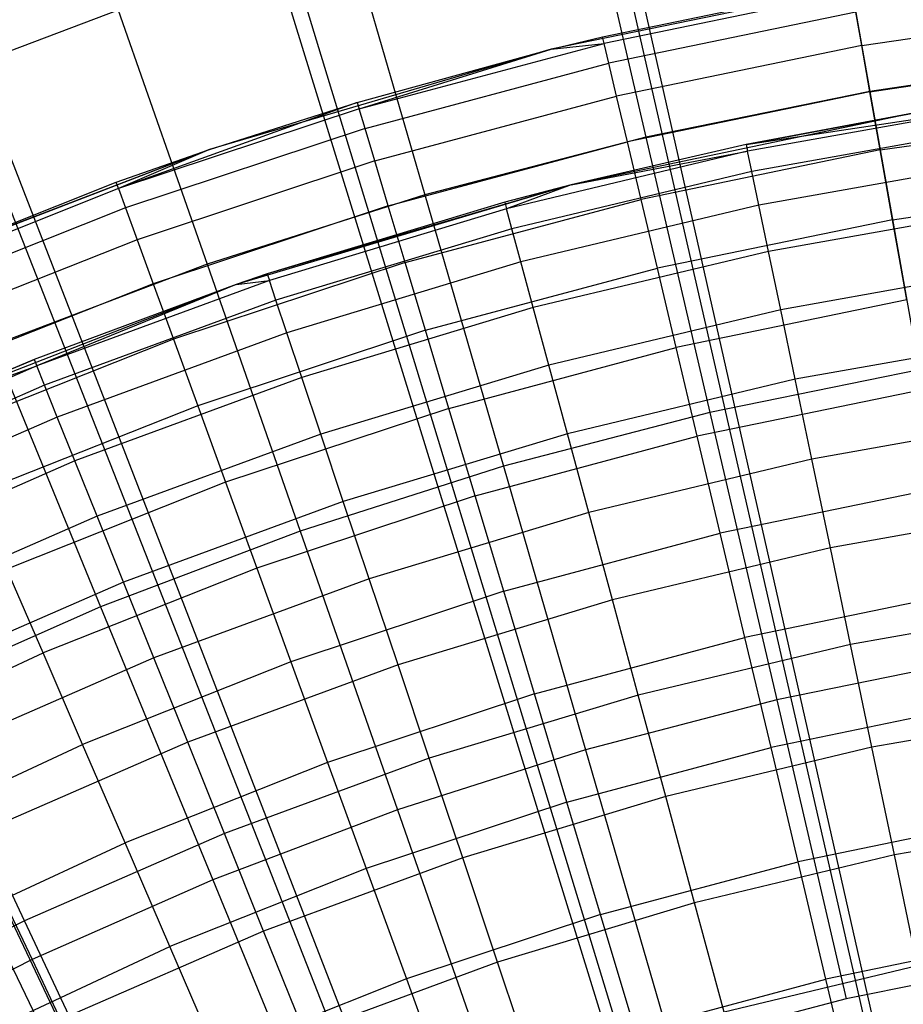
# Model space of a CAD drawing. Extents: x 0.1 to 20.1, y -10 to 10.
# Tile 106 of 127: x 9.517 to 9.841, y 1.202 to 1.563. Entities that reach past the tile are written whole.
import ezdxf

# ---------------------------------------------------------------- set-up
doc = ezdxf.new("R2010")
doc.units = 0
doc.header["$LTSCALE"] = 2.54
doc.layers.get('0').update_dxf_attribs({"linetype": 'CONTINUOUS'})

# ---------------------------------------------------------------- blocks, each defined once
blk = doc.blocks.new('DROPS_COLOR_E_STL')
at = {"color": 0}
for p, q in [((9.90205, 0.87796, 14.69615), (7.90054, 9.75512, 1.7)), ((9.90205, 0.87796, 14.69615), (7.90054, 9.75512, 1.7)), ((7.89652, 9.65407, 1.7), (9.909, 0.83683, 14.61615)), ((7.89652, 9.65407, 1.7), (9.909, 0.83683, 14.61615)), ((9.83775, 0.86094, 14.69615), (7.1861, 9.56604, 1.7)), ((9.83775, 0.86094, 14.69615), (7.1861, 9.56604, 1.7)), ((7.18123, 9.4624, 1.7), (9.84699, 0.82022, 14.61615)), ((7.18123, 9.4624, 1.7), (9.84699, 0.82022, 14.61615)), ((9.77488, 0.83923, 14.69615), (6.48758, 9.32472, 1.7)), ((9.77488, 0.83923, 14.69615), (6.48758, 9.32472, 1.7)), ((6.48227, 9.21783, 1.7), (9.78641, 0.79902, 14.61615)), ((6.48227, 9.21783, 1.7), (9.78641, 0.79902, 14.61615)), ((9.71379, 0.81292, 14.69615), (5.80879, 9.03247, 1.7)), ((9.71379, 0.81292, 14.69615), (5.80879, 9.03247, 1.7)), ((5.80354, 8.9217, 1.7), (9.72757, 0.77335, 14.61615)), ((5.80354, 8.9217, 1.7), (9.72757, 0.77335, 14.61615)), ((9.81188, 1.63403, 8.51436), (9.82903, 1.53674, 8.61447)), ((9.81188, 1.63403, 8.51436), (9.82903, 1.53674, 8.61447)), ((9.72458, 1.6162, 8.51436), (9.74693, 1.51998, 8.61447)), ((9.72458, 1.6162, 8.51436), (9.74693, 1.51998, 8.61447)), ((9.63837, 1.59372, 8.51436), (9.66585, 1.49884, 8.61447)), ((9.63837, 1.59372, 8.51436), (9.66585, 1.49884, 8.61447)), ((9.84004, 1.57874, 9.34871), (9.71222, 1.5523, 9.34871)), ((9.84004, 1.57874, 9.34871), (9.71222, 1.5523, 9.34871)), ((9.73101, 1.55687, 12.94871), (9.82216, 1.57569, 12.94871)), ((9.73101, 1.55687, 12.94871), (9.82216, 1.57569, 12.94871)), ((9.8226, 1.57322, 12.9935), (9.73159, 1.55442, 12.9935)), ((9.8226, 1.57322, 12.9935), (9.73159, 1.55442, 12.9935)), ((9.55349, 1.56665, 8.51436), (9.47019, 1.53505, 8.51436)), ((9.55349, 1.56665, 8.51436), (9.47019, 1.53505, 8.51436)), ((9.55349, 1.56665, 8.51436), (9.58603, 1.47338, 8.61447)), ((9.55349, 1.56665, 8.51436), (9.58603, 1.47338, 8.61447)), ((9.8239, 1.56582, 13.03772), (9.73333, 1.54711, 13.03772)), ((9.8239, 1.56582, 13.03772), (9.73333, 1.54711, 13.03772)), ((9.82606, 1.55359, 13.08083), (9.8239, 1.56582, 13.03772)), ((9.82606, 1.55359, 13.08083), (9.8239, 1.56582, 13.03772)), ((9.82606, 1.55359, 13.08083), (9.91686, 1.56689, 13.08083)), ((9.82606, 1.55359, 13.08083), (9.91686, 1.56689, 13.08083)), ((9.71222, 1.5523, 9.34871), (9.73101, 1.55687, 12.94871)), ((9.71222, 1.5523, 12.94871), (9.73101, 1.55687, 12.94871)), ((9.71222, 1.5523, 9.34871), (9.73101, 1.55687, 12.94871)), ((9.71222, 1.5523, 12.94871), (9.73101, 1.55687, 12.94871)), ((9.73159, 1.55442, 12.9935), (9.73101, 1.55687, 12.94871)), ((9.73159, 1.55442, 12.9935), (9.73101, 1.55687, 12.94871)), ((9.64184, 1.53037, 12.9935), (9.73159, 1.55442, 12.9935)), ((9.64184, 1.53037, 12.9935), (9.73159, 1.55442, 12.9935)), ((9.71222, 1.5523, 12.94871), (9.73159, 1.55442, 12.9935)), ((9.71222, 1.5523, 12.94871), (9.73159, 1.55442, 12.9935)), ((9.73333, 1.54711, 13.03772), (9.73159, 1.55442, 12.9935)), ((9.73333, 1.54711, 13.03772), (9.73159, 1.55442, 12.9935)), ((9.82606, 1.55359, 13.08083), (9.73619, 1.53503, 13.08083)), ((9.82606, 1.55359, 13.08083), (9.73619, 1.53503, 13.08083)), ((9.82904, 1.53668, 13.12227), (9.82606, 1.55359, 13.08083)), ((9.82904, 1.53668, 13.12227), (9.82606, 1.55359, 13.08083)), ((9.71222, 1.5523, 9.34871), (9.58698, 1.51552, 9.34871)), ((9.71222, 1.5523, 9.34871), (9.58698, 1.51552, 9.34871)), ((9.64111, 1.53278, 12.94871), (9.71222, 1.5523, 9.34871)), ((9.64111, 1.53278, 12.94871), (9.71222, 1.5523, 9.34871)), ((9.64111, 1.53278, 12.94871), (9.71222, 1.5523, 12.94871)), ((9.64111, 1.53278, 12.94871), (9.71222, 1.5523, 12.94871)), ((9.64184, 1.53037, 12.9935), (9.71222, 1.5523, 12.94871)), ((9.64184, 1.53037, 12.9935), (9.71222, 1.5523, 12.94871)), ((9.71222, 1.5523, 12.94871), (9.71222, 1.5523, 9.34871)), ((9.71222, 1.5523, 12.94871), (9.71222, 1.5523, 9.34871)), ((9.82904, 1.53668, 13.12227), (9.91885, 1.54984, 13.12227)), ((9.82904, 1.53668, 13.12227), (9.91885, 1.54984, 13.12227)), ((9.64399, 1.52318, 13.03772), (9.73333, 1.54711, 13.03772)), ((9.64399, 1.52318, 13.03772), (9.73333, 1.54711, 13.03772)), ((9.73619, 1.53503, 13.08083), (9.73333, 1.54711, 13.03772)), ((9.73619, 1.53503, 13.08083), (9.73333, 1.54711, 13.03772)), ((9.91191, 1.54907, 8.61447), (9.82903, 1.53674, 8.61447)), ((9.91191, 1.54907, 8.61447), (9.82903, 1.53674, 8.61447)), ((9.64755, 1.51128, 13.08083), (9.73619, 1.53503, 13.08083)), ((9.64755, 1.51128, 13.08083), (9.73619, 1.53503, 13.08083)), ((9.74015, 1.51833, 13.12227), (9.73619, 1.53503, 13.08083)), ((9.74015, 1.51833, 13.12227), (9.73619, 1.53503, 13.08083)), ((9.82904, 1.53668, 13.12227), (9.74015, 1.51833, 13.12227)), ((9.82904, 1.53668, 13.12227), (9.74015, 1.51833, 13.12227)), ((9.82903, 1.53674, 8.61447), (9.74693, 1.51998, 8.61447)), ((9.82903, 1.53674, 8.61447), (9.74693, 1.51998, 8.61447)), ((9.82903, 1.53674, 8.61447), (9.84703, 1.43468, 8.70955)), ((9.82903, 1.53674, 8.61447), (9.84703, 1.43468, 8.70955)), ((9.83281, 1.51531, 13.16153), (9.82904, 1.53668, 13.12227)), ((9.83281, 1.51531, 13.16153), (9.82904, 1.53668, 13.12227)), ((9.64111, 1.53278, 12.94871), (9.55363, 1.50114, 12.9935)), ((9.64111, 1.53278, 12.94871), (9.55363, 1.50114, 12.9935)), ((9.58698, 1.51552, 9.34871), (9.64111, 1.53278, 12.94871)), ((9.58698, 1.51552, 12.94871), (9.64111, 1.53278, 12.94871)), ((9.58698, 1.51552, 9.34871), (9.64111, 1.53278, 12.94871)), ((9.58698, 1.51552, 12.94871), (9.64111, 1.53278, 12.94871)), ((9.64111, 1.53278, 12.94871), (9.64184, 1.53037, 12.9935)), ((9.64111, 1.53278, 12.94871), (9.64184, 1.53037, 12.9935)), ((9.64184, 1.53037, 12.9935), (9.55363, 1.50114, 12.9935)), ((9.64184, 1.53037, 12.9935), (9.55363, 1.50114, 12.9935)), ((9.64399, 1.52318, 13.03772), (9.64184, 1.53037, 12.9935)), ((9.64399, 1.52318, 13.03772), (9.64184, 1.53037, 12.9935)), ((9.84488, 1.52886, 9.34871), (9.7195, 1.50257, 9.34871)), ((9.84488, 1.52886, 9.34871), (9.7195, 1.50257, 9.34871)), ((9.78367, 1.51738, 12.94871), (9.87364, 1.5308, 12.9909)), ((9.78367, 1.51738, 12.94871), (9.87364, 1.5308, 12.9909)), ((9.84488, 1.52886, 12.94871), (9.78367, 1.51738, 12.94871)), ((9.78367, 1.51738, 12.94871), (9.84488, 1.52886, 9.34871)), ((9.78367, 1.51738, 12.94871), (9.84488, 1.52886, 9.34871)), ((9.84488, 1.52886, 12.94871), (9.78367, 1.51738, 12.94871)), ((9.87364, 1.5308, 12.9909), (9.78419, 1.51488, 12.9909)), ((9.87364, 1.5308, 12.9909), (9.78419, 1.51488, 12.9909)), ((9.83281, 1.51531, 13.16153), (9.92137, 1.52829, 13.16153)), ((9.83281, 1.51531, 13.16153), (9.92137, 1.52829, 13.16153)), ((9.64399, 1.52318, 13.03772), (9.5562, 1.49408, 13.03772)), ((9.64399, 1.52318, 13.03772), (9.5562, 1.49408, 13.03772)), ((9.64755, 1.51128, 13.08083), (9.64399, 1.52318, 13.03772)), ((9.64755, 1.51128, 13.08083), (9.64399, 1.52318, 13.03772)), ((9.87476, 1.52327, 13.03248), (9.78575, 1.50742, 13.03248)), ((9.87476, 1.52327, 13.03248), (9.78575, 1.50742, 13.03248)), ((9.65248, 1.49483, 13.12227), (9.74015, 1.51833, 13.12227)), ((9.65248, 1.49483, 13.12227), (9.74015, 1.51833, 13.12227)), ((9.74693, 1.51998, 8.61447), (9.66585, 1.49884, 8.61447)), ((9.74693, 1.51998, 8.61447), (9.66585, 1.49884, 8.61447)), ((9.78367, 1.51738, 12.94871), (9.7195, 1.50257, 9.34871)), ((9.78367, 1.51738, 12.94871), (9.7195, 1.50257, 9.34871)), ((9.78367, 1.51738, 12.94871), (9.7195, 1.50257, 12.94871)), ((9.78367, 1.51738, 12.94871), (9.7195, 1.50257, 12.94871)), ((9.74515, 1.49721, 13.16153), (9.74015, 1.51833, 13.12227)), ((9.74515, 1.49721, 13.16153), (9.74015, 1.51833, 13.12227)), ((9.74693, 1.51998, 8.61447), (9.77038, 1.41903, 8.70955)), ((9.74693, 1.51998, 8.61447), (9.77038, 1.41903, 8.70955)), ((9.78367, 1.51738, 12.94871), (9.78419, 1.51488, 12.9909)), ((9.78367, 1.51738, 12.94871), (9.78419, 1.51488, 12.9909)), ((9.58698, 1.51552, 9.34871), (9.46516, 1.46867, 9.34871)), ((9.58698, 1.51552, 9.34871), (9.46516, 1.46867, 9.34871)), ((9.58698, 1.51552, 9.34871), (9.46627, 1.46915, 12.94871)), ((9.58698, 1.51552, 9.34871), (9.46627, 1.46915, 12.94871)), ((9.55277, 1.50351, 12.94871), (9.58698, 1.51552, 9.34871)), ((9.55277, 1.50351, 12.94871), (9.58698, 1.51552, 9.34871)), ((9.55277, 1.50351, 12.94871), (9.58698, 1.51552, 12.94871)), ((9.55277, 1.50351, 12.94871), (9.58698, 1.51552, 12.94871)), ((9.58698, 1.51552, 12.94871), (9.55363, 1.50114, 12.9935)), ((9.58698, 1.51552, 12.94871), (9.55363, 1.50114, 12.9935)), ((9.58698, 1.51552, 12.94871), (9.58698, 1.51552, 9.34871)), ((9.58698, 1.51552, 12.94871), (9.58698, 1.51552, 9.34871)), ((9.78419, 1.51488, 12.9909), (9.69583, 1.49374, 12.9909)), ((9.78419, 1.51488, 12.9909), (9.69583, 1.49374, 12.9909)), ((9.7195, 1.50257, 12.94871), (9.78419, 1.51488, 12.9909)), ((9.7195, 1.50257, 12.94871), (9.78419, 1.51488, 12.9909)), ((9.83281, 1.51531, 13.16153), (9.74515, 1.49721, 13.16153)), ((9.83281, 1.51531, 13.16153), (9.74515, 1.49721, 13.16153)), ((9.78575, 1.50742, 13.03248), (9.78419, 1.51488, 12.9909)), ((9.78575, 1.50742, 13.03248), (9.78419, 1.51488, 12.9909)), ((9.83732, 1.48975, 13.19811), (9.83281, 1.51531, 13.16153)), ((9.83732, 1.48975, 13.19811), (9.83281, 1.51531, 13.16153)), ((9.64755, 1.51128, 13.08083), (9.56044, 1.48242, 13.08083)), ((9.64755, 1.51128, 13.08083), (9.56044, 1.48242, 13.08083)), ((9.65248, 1.49483, 13.12227), (9.64755, 1.51128, 13.08083)), ((9.65248, 1.49483, 13.12227), (9.64755, 1.51128, 13.08083)), ((9.8766, 1.51083, 13.07283), (9.78832, 1.49511, 13.07283)), ((9.8766, 1.51083, 13.07283), (9.78832, 1.49511, 13.07283)), ((9.78575, 1.50742, 13.03248), (9.69782, 1.48638, 13.03248)), ((9.78575, 1.50742, 13.03248), (9.69782, 1.48638, 13.03248)), ((9.78832, 1.49511, 13.07283), (9.78575, 1.50742, 13.03248)), ((9.78832, 1.49511, 13.07283), (9.78575, 1.50742, 13.03248)), ((9.46627, 1.46915, 12.94871), (9.55277, 1.50351, 12.94871)), ((9.46627, 1.46915, 12.94871), (9.55277, 1.50351, 12.94871)), ((9.55363, 1.50114, 12.9935), (9.55277, 1.50351, 12.94871)), ((9.55363, 1.50114, 12.9935), (9.55277, 1.50351, 12.94871)), ((9.7195, 1.50257, 9.34871), (9.59672, 1.46602, 9.34871)), ((9.7195, 1.50257, 9.34871), (9.59672, 1.46602, 9.34871)), ((9.7195, 1.50257, 9.34871), (9.60806, 1.46986, 12.94871)), ((9.7195, 1.50257, 9.34871), (9.60806, 1.46986, 12.94871)), ((9.7195, 1.50257, 9.34871), (9.69517, 1.4962, 12.94871)), ((9.7195, 1.50257, 12.94871), (9.69517, 1.4962, 12.94871)), ((9.7195, 1.50257, 9.34871), (9.69517, 1.4962, 12.94871)), ((9.7195, 1.50257, 12.94871), (9.69517, 1.4962, 12.94871)), ((9.7195, 1.50257, 12.94871), (9.69583, 1.49374, 12.9909)), ((9.7195, 1.50257, 12.94871), (9.69583, 1.49374, 12.9909)), ((9.7195, 1.50257, 12.94871), (9.7195, 1.50257, 9.34871)), ((9.7195, 1.50257, 12.94871), (9.7195, 1.50257, 9.34871)), ((9.83732, 1.48975, 13.19811), (9.92438, 1.5025, 13.19811)), ((9.83732, 1.48975, 13.19811), (9.92438, 1.5025, 13.19811)), ((9.55363, 1.50114, 12.9935), (9.46727, 1.46684, 12.9935)), ((9.55363, 1.50114, 12.9935), (9.46727, 1.46684, 12.9935)), ((9.55363, 1.50114, 12.9935), (9.5562, 1.49408, 13.03772)), ((9.55363, 1.50114, 12.9935), (9.5562, 1.49408, 13.03772)), ((9.66585, 1.49884, 8.61447), (9.58603, 1.47338, 8.61447)), ((9.66585, 1.49884, 8.61447), (9.58603, 1.47338, 8.61447)), ((9.66585, 1.49884, 8.61447), (9.69469, 1.39929, 8.70955)), ((9.66585, 1.49884, 8.61447), (9.69469, 1.39929, 8.70955)), ((9.69517, 1.4962, 12.94871), (9.60806, 1.46986, 12.94871)), ((9.69517, 1.4962, 12.94871), (9.60806, 1.46986, 12.94871)), ((9.6587, 1.47405, 13.16153), (9.74515, 1.49721, 13.16153)), ((9.6587, 1.47405, 13.16153), (9.74515, 1.49721, 13.16153)), ((9.69517, 1.4962, 12.94871), (9.69583, 1.49374, 12.9909)), ((9.69517, 1.4962, 12.94871), (9.69583, 1.49374, 12.9909)), ((9.78832, 1.49511, 13.07283), (9.70111, 1.47424, 13.07283)), ((9.78832, 1.49511, 13.07283), (9.70111, 1.47424, 13.07283)), ((9.75114, 1.47196, 13.19811), (9.74515, 1.49721, 13.16153)), ((9.75114, 1.47196, 13.19811), (9.74515, 1.49721, 13.16153)), ((9.79186, 1.47813, 13.11137), (9.78832, 1.49511, 13.07283)), ((9.79186, 1.47813, 13.11137), (9.78832, 1.49511, 13.07283)), ((9.5562, 1.49408, 13.03772), (9.47024, 1.45994, 13.03772)), ((9.5562, 1.49408, 13.03772), (9.47024, 1.45994, 13.03772)), ((9.5562, 1.49408, 13.03772), (9.56044, 1.48242, 13.08083)), ((9.5562, 1.49408, 13.03772), (9.56044, 1.48242, 13.08083)), ((9.65248, 1.49483, 13.12227), (9.56632, 1.46628, 13.12227)), ((9.65248, 1.49483, 13.12227), (9.56632, 1.46628, 13.12227)), ((9.69583, 1.49374, 12.9909), (9.60887, 1.46744, 12.9909)), ((9.69583, 1.49374, 12.9909), (9.60887, 1.46744, 12.9909)), ((9.6587, 1.47405, 13.16153), (9.65248, 1.49483, 13.12227)), ((9.6587, 1.47405, 13.16153), (9.65248, 1.49483, 13.12227)), ((9.69782, 1.48638, 13.03248), (9.69583, 1.49374, 12.9909)), ((9.69782, 1.48638, 13.03248), (9.69583, 1.49374, 12.9909)), ((9.87914, 1.49367, 13.11137), (9.79186, 1.47813, 13.11137)), ((9.87914, 1.49367, 13.11137), (9.79186, 1.47813, 13.11137)), ((9.83732, 1.48975, 13.19811), (9.75114, 1.47196, 13.19811)), ((9.83732, 1.48975, 13.19811), (9.75114, 1.47196, 13.19811)), ((9.84251, 1.46032, 13.23156), (9.83732, 1.48975, 13.19811)), ((9.84251, 1.46032, 13.23156), (9.83732, 1.48975, 13.19811)), ((9.69782, 1.48638, 13.03248), (9.61129, 1.46022, 13.03248)), ((9.69782, 1.48638, 13.03248), (9.61129, 1.46022, 13.03248)), ((9.70111, 1.47424, 13.07283), (9.69782, 1.48638, 13.03248)), ((9.70111, 1.47424, 13.07283), (9.69782, 1.48638, 13.03248)), ((9.56044, 1.48242, 13.08083), (9.47516, 1.44853, 13.08083)), ((9.56044, 1.48242, 13.08083), (9.47516, 1.44853, 13.08083)), ((9.56044, 1.48242, 13.08083), (9.56632, 1.46628, 13.12227)), ((9.56044, 1.48242, 13.08083), (9.56632, 1.46628, 13.12227)), ((9.79186, 1.47813, 13.11137), (9.70564, 1.4575, 13.11137)), ((9.79186, 1.47813, 13.11137), (9.70564, 1.4575, 13.11137)), ((9.79632, 1.45673, 13.14754), (9.79186, 1.47813, 13.11137)), ((9.79632, 1.45673, 13.14754), (9.79186, 1.47813, 13.11137)), ((9.6587, 1.47405, 13.16153), (9.57374, 1.4459, 13.16153)), ((9.6587, 1.47405, 13.16153), (9.57374, 1.4459, 13.16153)), ((9.70111, 1.47424, 13.07283), (9.61528, 1.44829, 13.07283)), ((9.70111, 1.47424, 13.07283), (9.61528, 1.44829, 13.07283)), ((9.66614, 1.44918, 13.19811), (9.6587, 1.47405, 13.16153)), ((9.66614, 1.44918, 13.19811), (9.6587, 1.47405, 13.16153)), ((9.70564, 1.4575, 13.11137), (9.70111, 1.47424, 13.07283)), ((9.70564, 1.4575, 13.11137), (9.70111, 1.47424, 13.07283)), ((9.58603, 1.47338, 8.61447), (9.50768, 1.44366, 8.61447)), ((9.58603, 1.47338, 8.61447), (9.50768, 1.44366, 8.61447)), ((9.58603, 1.47338, 8.61447), (9.62016, 1.37552, 8.70955)), ((9.58603, 1.47338, 8.61447), (9.62016, 1.37552, 8.70955)), ((9.59672, 1.46602, 9.34871), (9.60806, 1.46986, 12.94871)), ((9.60806, 1.46986, 12.94871), (9.59672, 1.46602, 12.94871)), ((9.59672, 1.46602, 9.34871), (9.60806, 1.46986, 12.94871)), ((9.60806, 1.46986, 12.94871), (9.59672, 1.46602, 12.94871)), ((9.60806, 1.46986, 12.94871), (9.60887, 1.46744, 12.9909)), ((9.60806, 1.46986, 12.94871), (9.60887, 1.46744, 12.9909)), ((9.66614, 1.44918, 13.19811), (9.75114, 1.47196, 13.19811)), ((9.66614, 1.44918, 13.19811), (9.75114, 1.47196, 13.19811)), ((9.75803, 1.44287, 13.23156), (9.75114, 1.47196, 13.19811)), ((9.75803, 1.44287, 13.23156), (9.75114, 1.47196, 13.19811)), ((9.88233, 1.47204, 13.14754), (9.79632, 1.45673, 13.14754)), ((9.88233, 1.47204, 13.14754), (9.79632, 1.45673, 13.14754)), ((9.56632, 1.46628, 13.12227), (9.48196, 1.43277, 13.12227)), ((9.56632, 1.46628, 13.12227), (9.48196, 1.43277, 13.12227)), ((9.60887, 1.46744, 12.9909), (9.52359, 1.43609, 12.9909)), ((9.60887, 1.46744, 12.9909), (9.52359, 1.43609, 12.9909)), ((9.56632, 1.46628, 13.12227), (9.57374, 1.4459, 13.16153)), ((9.56632, 1.46628, 13.12227), (9.57374, 1.4459, 13.16153)), ((9.59672, 1.46602, 12.94871), (9.60887, 1.46744, 12.9909)), ((9.59672, 1.46602, 12.94871), (9.60887, 1.46744, 12.9909)), ((9.61129, 1.46022, 13.03248), (9.60887, 1.46744, 12.9909)), ((9.61129, 1.46022, 13.03248), (9.60887, 1.46744, 12.9909)), ((9.59672, 1.46602, 9.34871), (9.47737, 1.41945, 9.34871)), ((9.59672, 1.46602, 9.34871), (9.47737, 1.41945, 9.34871)), ((9.59672, 1.46602, 9.34871), (9.52264, 1.43846, 12.94871)), ((9.59672, 1.46602, 9.34871), (9.52264, 1.43846, 12.94871)), ((9.59672, 1.46602, 12.94871), (9.52264, 1.43846, 12.94871)), ((9.59672, 1.46602, 12.94871), (9.52264, 1.43846, 12.94871)), ((9.59672, 1.46602, 12.94871), (9.52359, 1.43609, 12.9909)), ((9.59672, 1.46602, 12.94871), (9.52359, 1.43609, 12.9909)), ((9.59672, 1.46602, 9.34871), (9.59672, 1.46602, 12.94871)), ((9.59672, 1.46602, 9.34871), (9.59672, 1.46602, 12.94871)), ((9.61129, 1.46022, 13.03248), (9.52643, 1.42902, 13.03248)), ((9.61129, 1.46022, 13.03248), (9.52643, 1.42902, 13.03248)), ((9.61528, 1.44829, 13.07283), (9.61129, 1.46022, 13.03248)), ((9.61528, 1.44829, 13.07283), (9.61129, 1.46022, 13.03248)), ((9.84251, 1.46032, 13.23156), (9.75803, 1.44287, 13.23156)), ((9.84251, 1.46032, 13.23156), (9.75803, 1.44287, 13.23156)), ((9.70564, 1.4575, 13.11137), (9.62078, 1.43184, 13.11137)), ((9.70564, 1.4575, 13.11137), (9.62078, 1.43184, 13.11137)), ((9.71135, 1.43639, 13.14754), (9.70564, 1.4575, 13.11137)), ((9.71135, 1.43639, 13.14754), (9.70564, 1.4575, 13.11137)), ((9.79632, 1.45673, 13.14754), (9.71135, 1.43639, 13.14754)), ((9.79632, 1.45673, 13.14754), (9.71135, 1.43639, 13.14754)), ((9.80164, 1.43121, 13.18081), (9.79632, 1.45673, 13.14754)), ((9.80164, 1.43121, 13.18081), (9.79632, 1.45673, 13.14754)), ((9.61528, 1.44829, 13.07283), (9.53111, 1.41735, 13.07283)), ((9.61528, 1.44829, 13.07283), (9.53111, 1.41735, 13.07283)), ((9.66614, 1.44918, 13.19811), (9.58261, 1.4215, 13.19811)), ((9.66614, 1.44918, 13.19811), (9.58261, 1.4215, 13.19811)), ((9.62078, 1.43184, 13.11137), (9.61528, 1.44829, 13.07283)), ((9.62078, 1.43184, 13.11137), (9.61528, 1.44829, 13.07283)), ((9.67472, 1.42055, 13.23156), (9.66614, 1.44918, 13.19811)), ((9.67472, 1.42055, 13.23156), (9.66614, 1.44918, 13.19811)), ((9.57374, 1.4459, 13.16153), (9.49056, 1.41285, 13.16153)), ((9.57374, 1.4459, 13.16153), (9.49056, 1.41285, 13.16153)), ((9.57374, 1.4459, 13.16153), (9.58261, 1.4215, 13.19811)), ((9.57374, 1.4459, 13.16153), (9.58261, 1.4215, 13.19811)), ((9.88615, 1.44625, 13.18081), (9.80164, 1.43121, 13.18081)), ((9.88615, 1.44625, 13.18081), (9.80164, 1.43121, 13.18081)), ((9.50768, 1.44366, 8.61447), (9.54702, 1.34778, 8.70955)), ((9.50768, 1.44366, 8.61447), (9.54702, 1.34778, 8.70955)), ((9.67472, 1.42055, 13.23156), (9.75803, 1.44287, 13.23156)), ((9.67472, 1.42055, 13.23156), (9.75803, 1.44287, 13.23156)), ((9.76575, 1.41033, 13.26145), (9.75803, 1.44287, 13.23156)), ((9.76575, 1.41033, 13.26145), (9.75803, 1.44287, 13.23156)), ((9.47737, 1.41945, 9.34871), (9.52264, 1.43846, 12.94871)), ((9.52264, 1.43846, 12.94871), (9.47737, 1.41945, 12.94871)), ((9.47737, 1.41945, 9.34871), (9.52264, 1.43846, 12.94871)), ((9.52264, 1.43846, 12.94871), (9.47737, 1.41945, 12.94871)), ((9.52264, 1.43846, 12.94871), (9.52359, 1.43609, 12.9909)), ((9.52264, 1.43846, 12.94871), (9.52359, 1.43609, 12.9909)), ((9.52359, 1.43609, 12.9909), (9.44031, 1.39979, 12.9909)), ((9.52359, 1.43609, 12.9909), (9.44031, 1.39979, 12.9909)), ((9.47737, 1.41945, 12.94871), (9.52359, 1.43609, 12.9909)), ((9.47737, 1.41945, 12.94871), (9.52359, 1.43609, 12.9909)), ((9.52643, 1.42902, 13.03248), (9.52359, 1.43609, 12.9909)), ((9.52643, 1.42902, 13.03248), (9.52359, 1.43609, 12.9909)), ((9.71135, 1.43639, 13.14754), (9.62772, 1.41111, 13.14754)), ((9.71135, 1.43639, 13.14754), (9.62772, 1.41111, 13.14754)), ((9.71816, 1.41123, 13.18081), (9.71135, 1.43639, 13.14754)), ((9.71816, 1.41123, 13.18081), (9.71135, 1.43639, 13.14754)), ((9.84703, 1.43468, 8.70955), (9.77038, 1.41903, 8.70955)), ((9.84703, 1.43468, 8.70955), (9.77038, 1.41903, 8.70955)), ((9.62078, 1.43184, 13.11137), (9.53758, 1.40125, 13.11137)), ((9.62078, 1.43184, 13.11137), (9.53758, 1.40125, 13.11137)), ((9.62772, 1.41111, 13.14754), (9.62078, 1.43184, 13.11137)), ((9.62772, 1.41111, 13.14754), (9.62078, 1.43184, 13.11137)), ((9.80164, 1.43121, 13.18081), (9.71816, 1.41123, 13.18081)), ((9.80164, 1.43121, 13.18081), (9.71816, 1.41123, 13.18081)), ((9.80774, 1.40195, 13.21069), (9.80164, 1.43121, 13.18081)), ((9.80774, 1.40195, 13.21069), (9.80164, 1.43121, 13.18081)), ((9.52643, 1.42902, 13.03248), (9.44355, 1.39289, 13.03248)), ((9.52643, 1.42902, 13.03248), (9.44355, 1.39289, 13.03248)), ((9.53111, 1.41735, 13.07283), (9.52643, 1.42902, 13.03248)), ((9.53111, 1.41735, 13.07283), (9.52643, 1.42902, 13.03248)), ((9.84831, 1.42738, 13.26145), (9.76575, 1.41033, 13.26145)), ((9.84831, 1.42738, 13.26145), (9.76575, 1.41033, 13.26145)), ((9.58261, 1.4215, 13.19811), (9.50084, 1.38902, 13.19811)), ((9.58261, 1.4215, 13.19811), (9.50084, 1.38902, 13.19811)), ((9.58261, 1.4215, 13.19811), (9.59284, 1.39342, 13.23156)), ((9.58261, 1.4215, 13.19811), (9.59284, 1.39342, 13.23156)), ((9.67472, 1.42055, 13.23156), (9.59284, 1.39342, 13.23156)), ((9.67472, 1.42055, 13.23156), (9.59284, 1.39342, 13.23156)), ((9.68431, 1.38851, 13.26145), (9.67472, 1.42055, 13.23156)), ((9.68431, 1.38851, 13.26145), (9.67472, 1.42055, 13.23156)), ((9.53111, 1.41735, 13.07283), (9.44891, 1.38152, 13.07283)), ((9.53111, 1.41735, 13.07283), (9.44891, 1.38152, 13.07283)), ((9.53758, 1.40125, 13.11137), (9.53111, 1.41735, 13.07283)), ((9.53758, 1.40125, 13.11137), (9.53111, 1.41735, 13.07283)), ((9.77038, 1.41903, 8.70955), (9.69469, 1.39929, 8.70955)), ((9.77038, 1.41903, 8.70955), (9.69469, 1.39929, 8.70955)), ((9.77038, 1.41903, 8.70955), (9.79487, 1.3136, 8.79935)), ((9.77038, 1.41903, 8.70955), (9.79487, 1.3136, 8.79935)), ((9.89052, 1.41669, 13.21069), (9.80774, 1.40195, 13.21069)), ((9.89052, 1.41669, 13.21069), (9.80774, 1.40195, 13.21069)), ((9.62772, 1.41111, 13.14754), (9.54572, 1.38096, 13.14754)), ((9.62772, 1.41111, 13.14754), (9.54572, 1.38096, 13.14754)), ((9.63599, 1.38639, 13.18081), (9.62772, 1.41111, 13.14754)), ((9.63599, 1.38639, 13.18081), (9.62772, 1.41111, 13.14754)), ((9.71816, 1.41123, 13.18081), (9.63599, 1.38639, 13.18081)), ((9.71816, 1.41123, 13.18081), (9.63599, 1.38639, 13.18081)), ((9.68431, 1.38851, 13.26145), (9.76575, 1.41033, 13.26145)), ((9.68431, 1.38851, 13.26145), (9.76575, 1.41033, 13.26145)), ((9.72596, 1.38238, 13.21069), (9.71816, 1.41123, 13.18081)), ((9.72596, 1.38238, 13.21069), (9.71816, 1.41123, 13.18081)), ((9.77418, 1.37473, 13.2874), (9.76575, 1.41033, 13.26145)), ((9.77418, 1.37473, 13.2874), (9.76575, 1.41033, 13.26145)), ((9.53758, 1.40125, 13.11137), (9.45631, 1.36583, 13.11137)), ((9.53758, 1.40125, 13.11137), (9.45631, 1.36583, 13.11137)), ((9.54572, 1.38096, 13.14754), (9.53758, 1.40125, 13.11137)), ((9.54572, 1.38096, 13.14754), (9.53758, 1.40125, 13.11137)), ((9.80774, 1.40195, 13.21069), (9.72596, 1.38238, 13.21069)), ((9.80774, 1.40195, 13.21069), (9.72596, 1.38238, 13.21069)), ((9.81453, 1.36938, 13.23676), (9.80774, 1.40195, 13.21069)), ((9.81453, 1.36938, 13.23676), (9.80774, 1.40195, 13.21069)), ((9.69469, 1.39929, 8.70955), (9.62016, 1.37552, 8.70955)), ((9.69469, 1.39929, 8.70955), (9.62016, 1.37552, 8.70955)), ((9.69469, 1.39929, 8.70955), (9.7248, 1.29533, 8.79935)), ((9.69469, 1.39929, 8.70955), (9.7248, 1.29533, 8.79935)), ((9.59284, 1.39342, 13.23156), (9.51268, 1.36157, 13.23156)), ((9.59284, 1.39342, 13.23156), (9.51268, 1.36157, 13.23156)), ((9.59284, 1.39342, 13.23156), (9.60428, 1.36199, 13.26145)), ((9.59284, 1.39342, 13.23156), (9.60428, 1.36199, 13.26145)), ((9.85467, 1.39135, 13.2874), (9.77418, 1.37473, 13.2874)), ((9.85467, 1.39135, 13.2874), (9.77418, 1.37473, 13.2874)), ((9.68431, 1.38851, 13.26145), (9.60428, 1.36199, 13.26145)), ((9.68431, 1.38851, 13.26145), (9.60428, 1.36199, 13.26145)), ((9.6948, 1.35346, 13.2874), (9.68431, 1.38851, 13.26145)), ((9.6948, 1.35346, 13.2874), (9.68431, 1.38851, 13.26145)), ((9.63599, 1.38639, 13.18081), (9.55543, 1.35677, 13.18081)), ((9.63599, 1.38639, 13.18081), (9.55543, 1.35677, 13.18081)), ((9.64548, 1.35805, 13.21069), (9.63599, 1.38639, 13.18081)), ((9.64548, 1.35805, 13.21069), (9.63599, 1.38639, 13.18081)), ((9.89538, 1.38378, 13.23676), (9.81453, 1.36938, 13.23676)), ((9.89538, 1.38378, 13.23676), (9.81453, 1.36938, 13.23676)), ((9.54572, 1.38096, 13.14754), (9.46563, 1.34605, 13.14754)), ((9.54572, 1.38096, 13.14754), (9.46563, 1.34605, 13.14754)), ((9.55543, 1.35677, 13.18081), (9.54572, 1.38096, 13.14754)), ((9.55543, 1.35677, 13.18081), (9.54572, 1.38096, 13.14754)), ((9.72596, 1.38238, 13.21069), (9.64548, 1.35805, 13.21069)), ((9.72596, 1.38238, 13.21069), (9.64548, 1.35805, 13.21069)), ((9.73465, 1.35027, 13.23676), (9.72596, 1.38238, 13.21069)), ((9.73465, 1.35027, 13.23676), (9.72596, 1.38238, 13.21069)), ((9.62016, 1.37552, 8.70955), (9.54702, 1.34778, 8.70955)), ((9.62016, 1.37552, 8.70955), (9.54702, 1.34778, 8.70955)), ((9.62016, 1.37552, 8.70955), (9.65582, 1.27332, 8.79935)), ((9.62016, 1.37552, 8.70955), (9.65582, 1.27332, 8.79935)), ((9.6948, 1.35346, 13.2874), (9.77418, 1.37473, 13.2874)), ((9.6948, 1.35346, 13.2874), (9.77418, 1.37473, 13.2874)), ((9.78324, 1.33653, 13.3091), (9.77418, 1.37473, 13.2874)), ((9.78324, 1.33653, 13.3091), (9.77418, 1.37473, 13.2874)), ((9.81453, 1.36938, 13.23676), (9.73465, 1.35027, 13.23676)), ((9.81453, 1.36938, 13.23676), (9.73465, 1.35027, 13.23676)), ((9.82191, 1.33397, 13.25862), (9.81453, 1.36938, 13.23676)), ((9.82191, 1.33397, 13.25862), (9.81453, 1.36938, 13.23676)), ((9.52592, 1.33086, 13.26145), (9.51268, 1.36157, 13.23156)), ((9.52592, 1.33086, 13.26145), (9.51268, 1.36157, 13.23156)), ((9.60428, 1.36199, 13.26145), (9.52592, 1.33086, 13.26145)), ((9.60428, 1.36199, 13.26145), (9.52592, 1.33086, 13.26145)), ((9.60428, 1.36199, 13.26145), (9.61679, 1.32761, 13.2874)), ((9.60428, 1.36199, 13.26145), (9.61679, 1.32761, 13.2874)), ((9.64548, 1.35805, 13.21069), (9.56656, 1.32903, 13.21069)), ((9.64548, 1.35805, 13.21069), (9.56656, 1.32903, 13.21069)), ((9.65604, 1.3265, 13.23676), (9.64548, 1.35805, 13.21069)), ((9.65604, 1.3265, 13.23676), (9.64548, 1.35805, 13.21069)), ((9.55543, 1.35677, 13.18081), (9.47674, 1.32247, 13.18081)), ((9.55543, 1.35677, 13.18081), (9.47674, 1.32247, 13.18081)), ((9.56656, 1.32903, 13.21069), (9.55543, 1.35677, 13.18081)), ((9.56656, 1.32903, 13.21069), (9.55543, 1.35677, 13.18081)), ((9.6948, 1.35346, 13.2874), (9.61679, 1.32761, 13.2874)), ((9.6948, 1.35346, 13.2874), (9.61679, 1.32761, 13.2874)), ((9.70606, 1.31585, 13.3091), (9.6948, 1.35346, 13.2874)), ((9.70606, 1.31585, 13.3091), (9.6948, 1.35346, 13.2874)), ((9.86148, 1.35269, 13.3091), (9.78324, 1.33653, 13.3091)), ((9.86148, 1.35269, 13.3091), (9.78324, 1.33653, 13.3091)), ((9.54702, 1.34778, 8.70955), (9.47548, 1.31616, 8.70955)), ((9.54702, 1.34778, 8.70955), (9.47548, 1.31616, 8.70955)), ((9.54702, 1.34778, 8.70955), (9.58811, 1.24764, 8.79935)), ((9.54702, 1.34778, 8.70955), (9.58811, 1.24764, 8.79935)), ((9.73465, 1.35027, 13.23676), (9.65604, 1.3265, 13.23676)), ((9.73465, 1.35027, 13.23676), (9.65604, 1.3265, 13.23676)), ((9.7441, 1.31536, 13.25862), (9.73465, 1.35027, 13.23676)), ((9.7441, 1.31536, 13.25862), (9.73465, 1.35027, 13.23676)), ((9.90068, 1.348, 13.25862), (9.82191, 1.33397, 13.25862)), ((9.90068, 1.348, 13.25862), (9.82191, 1.33397, 13.25862)), ((9.70606, 1.31585, 13.3091), (9.78324, 1.33653, 13.3091)), ((9.70606, 1.31585, 13.3091), (9.78324, 1.33653, 13.3091)), ((9.79279, 1.2962, 13.32627), (9.78324, 1.33653, 13.3091)), ((9.79279, 1.2962, 13.32627), (9.78324, 1.33653, 13.3091)), ((9.82191, 1.33397, 13.25862), (9.7441, 1.31536, 13.25862)), ((9.82191, 1.33397, 13.25862), (9.7441, 1.31536, 13.25862)), ((9.82977, 1.29624, 13.27597), (9.82191, 1.33397, 13.25862)), ((9.82977, 1.29624, 13.27597), (9.82191, 1.33397, 13.25862)), ((9.44951, 1.29523, 13.26145), (9.52592, 1.33086, 13.26145)), ((9.44951, 1.29523, 13.26145), (9.52592, 1.33086, 13.26145)), ((9.56656, 1.32903, 13.21069), (9.48948, 1.29544, 13.21069)), ((9.56656, 1.32903, 13.21069), (9.48948, 1.29544, 13.21069)), ((9.54041, 1.29727, 13.2874), (9.52592, 1.33086, 13.26145)), ((9.54041, 1.29727, 13.2874), (9.52592, 1.33086, 13.26145)), ((9.57895, 1.29816, 13.23676), (9.56656, 1.32903, 13.21069)), ((9.57895, 1.29816, 13.23676), (9.56656, 1.32903, 13.21069)), ((9.61679, 1.32761, 13.2874), (9.54041, 1.29727, 13.2874)), ((9.61679, 1.32761, 13.2874), (9.54041, 1.29727, 13.2874)), ((9.65604, 1.3265, 13.23676), (9.57895, 1.29816, 13.23676)), ((9.65604, 1.3265, 13.23676), (9.57895, 1.29816, 13.23676)), ((9.61679, 1.32761, 13.2874), (9.63022, 1.29072, 13.3091)), ((9.61679, 1.32761, 13.2874), (9.63022, 1.29072, 13.3091)), ((9.66752, 1.2922, 13.25862), (9.65604, 1.3265, 13.23676)), ((9.66752, 1.2922, 13.25862), (9.65604, 1.3265, 13.23676)), ((9.86582, 1.32808, 8.79935), (9.79487, 1.3136, 8.79935)), ((9.86582, 1.32808, 8.79935), (9.79487, 1.3136, 8.79935)), ((9.47548, 1.31616, 8.70955), (9.52188, 1.21837, 8.79935)), ((9.47548, 1.31616, 8.70955), (9.52188, 1.21837, 8.79935)), ((9.70606, 1.31585, 13.3091), (9.63022, 1.29072, 13.3091)), ((9.70606, 1.31585, 13.3091), (9.63022, 1.29072, 13.3091)), ((9.7441, 1.31536, 13.25862), (9.66752, 1.2922, 13.25862)), ((9.7441, 1.31536, 13.25862), (9.66752, 1.2922, 13.25862)), ((9.71795, 1.27615, 13.32627), (9.70606, 1.31585, 13.3091)), ((9.71795, 1.27615, 13.32627), (9.70606, 1.31585, 13.3091)), ((9.75417, 1.27815, 13.27597), (9.7441, 1.31536, 13.25862)), ((9.75417, 1.27815, 13.27597), (9.7441, 1.31536, 13.25862)), ((9.79487, 1.3136, 8.79935), (9.7248, 1.29533, 8.79935)), ((9.79487, 1.3136, 8.79935), (9.7248, 1.29533, 8.79935)), ((9.86868, 1.31187, 13.32627), (9.79279, 1.2962, 13.32627)), ((9.86868, 1.31187, 13.32627), (9.79279, 1.2962, 13.32627)), ((9.79487, 1.3136, 8.79935), (9.82034, 1.20395, 8.88366)), ((9.79487, 1.3136, 8.79935), (9.82034, 1.20395, 8.88366)), ((9.90631, 1.30987, 13.27597), (9.82977, 1.29624, 13.27597)), ((9.90631, 1.30987, 13.27597), (9.82977, 1.29624, 13.27597)), ((9.46593, 1.26254, 13.2874), (9.54041, 1.29727, 13.2874)), ((9.46593, 1.26254, 13.2874), (9.54041, 1.29727, 13.2874)), ((9.57895, 1.29816, 13.23676), (9.50367, 1.26534, 13.23676)), ((9.57895, 1.29816, 13.23676), (9.50367, 1.26534, 13.23676)), ((9.55596, 1.26122, 13.3091), (9.54041, 1.29727, 13.2874)), ((9.55596, 1.26122, 13.3091), (9.54041, 1.29727, 13.2874)), ((9.59243, 1.26459, 13.25862), (9.57895, 1.29816, 13.23676)), ((9.59243, 1.26459, 13.25862), (9.57895, 1.29816, 13.23676)), ((9.7248, 1.29533, 8.79935), (9.65582, 1.27332, 8.79935)), ((9.7248, 1.29533, 8.79935), (9.65582, 1.27332, 8.79935)), ((9.71795, 1.27615, 13.32627), (9.79279, 1.2962, 13.32627)), ((9.71795, 1.27615, 13.32627), (9.79279, 1.2962, 13.32627)), ((9.7248, 1.29533, 8.79935), (9.75612, 1.1872, 8.88366)), ((9.7248, 1.29533, 8.79935), (9.75612, 1.1872, 8.88366)), ((9.82977, 1.29624, 13.27597), (9.75417, 1.27815, 13.27597)), ((9.82977, 1.29624, 13.27597), (9.75417, 1.27815, 13.27597)), ((9.80273, 1.25426, 13.33869), (9.79279, 1.2962, 13.32627)), ((9.80273, 1.25426, 13.33869), (9.79279, 1.2962, 13.32627)), ((9.83801, 1.25674, 13.28854), (9.82977, 1.29624, 13.27597)), ((9.83801, 1.25674, 13.28854), (9.82977, 1.29624, 13.27597)), ((9.63022, 1.29072, 13.3091), (9.55596, 1.26122, 13.3091)), ((9.63022, 1.29072, 13.3091), (9.55596, 1.26122, 13.3091)), ((9.66752, 1.2922, 13.25862), (9.59243, 1.26459, 13.25862)), ((9.66752, 1.2922, 13.25862), (9.59243, 1.26459, 13.25862)), ((9.63022, 1.29072, 13.3091), (9.64439, 1.25178, 13.32627)), ((9.63022, 1.29072, 13.3091), (9.64439, 1.25178, 13.32627)), ((9.67975, 1.25565, 13.27597), (9.66752, 1.2922, 13.25862)), ((9.67975, 1.25565, 13.27597), (9.66752, 1.2922, 13.25862)), ((9.71795, 1.27615, 13.32627), (9.64439, 1.25178, 13.32627)), ((9.71795, 1.27615, 13.32627), (9.64439, 1.25178, 13.32627)), ((9.75417, 1.27815, 13.27597), (9.67975, 1.25565, 13.27597)), ((9.75417, 1.27815, 13.27597), (9.67975, 1.25565, 13.27597)), ((9.73031, 1.23486, 13.33869), (9.71795, 1.27615, 13.32627)), ((9.73031, 1.23486, 13.33869), (9.71795, 1.27615, 13.32627)), ((9.7647, 1.2392, 13.28854), (9.75417, 1.27815, 13.27597)), ((9.7647, 1.2392, 13.28854), (9.75417, 1.27815, 13.27597)), ((9.65582, 1.27332, 8.79935), (9.58811, 1.24764, 8.79935)), ((9.65582, 1.27332, 8.79935), (9.58811, 1.24764, 8.79935)), ((9.65582, 1.27332, 8.79935), (9.69289, 1.16703, 8.88366)), ((9.65582, 1.27332, 8.79935), (9.69289, 1.16703, 8.88366)), ((9.87617, 1.26943, 13.33869), (9.80273, 1.25426, 13.33869)), ((9.87617, 1.26943, 13.33869), (9.80273, 1.25426, 13.33869)), ((9.91222, 1.26995, 13.28854), (9.83801, 1.25674, 13.28854)), ((9.91222, 1.26995, 13.28854), (9.83801, 1.25674, 13.28854)), ((9.51909, 1.23262, 13.25862), (9.50367, 1.26534, 13.23676)), ((9.51909, 1.23262, 13.25862), (9.50367, 1.26534, 13.23676)), ((9.59243, 1.26459, 13.25862), (9.51909, 1.23262, 13.25862)), ((9.59243, 1.26459, 13.25862), (9.51909, 1.23262, 13.25862)), ((9.60678, 1.22882, 13.27597), (9.59243, 1.26459, 13.25862)), ((9.60678, 1.22882, 13.27597), (9.59243, 1.26459, 13.25862)), ((9.48355, 1.22745, 13.3091), (9.55596, 1.26122, 13.3091)), ((9.48355, 1.22745, 13.3091), (9.55596, 1.26122, 13.3091)), ((9.57238, 1.22317, 13.32627), (9.55596, 1.26122, 13.3091)), ((9.57238, 1.22317, 13.32627), (9.55596, 1.26122, 13.3091)), ((9.83801, 1.25674, 13.28854), (9.7647, 1.2392, 13.28854)), ((9.83801, 1.25674, 13.28854), (9.7647, 1.2392, 13.28854)), ((9.84649, 1.21604, 13.29616), (9.83801, 1.25674, 13.28854)), ((9.84649, 1.21604, 13.29616), (9.83801, 1.25674, 13.28854)), ((9.67975, 1.25565, 13.27597), (9.60678, 1.22882, 13.27597)), ((9.67975, 1.25565, 13.27597), (9.60678, 1.22882, 13.27597)), ((9.69256, 1.21739, 13.28854), (9.67975, 1.25565, 13.27597)), ((9.69256, 1.21739, 13.28854), (9.67975, 1.25565, 13.27597)), ((9.73031, 1.23486, 13.33869), (9.80273, 1.25426, 13.33869)), ((9.73031, 1.23486, 13.33869), (9.80273, 1.25426, 13.33869)), ((9.81293, 1.21123, 13.3462), (9.80273, 1.25426, 13.33869)), ((9.81293, 1.21123, 13.3462), (9.80273, 1.25426, 13.33869)), ((9.64439, 1.25178, 13.32627), (9.57238, 1.22317, 13.32627)), ((9.64439, 1.25178, 13.32627), (9.57238, 1.22317, 13.32627)), ((9.64439, 1.25178, 13.32627), (9.65913, 1.21127, 13.33869)), ((9.64439, 1.25178, 13.32627), (9.65913, 1.21127, 13.33869)), ((9.58811, 1.24764, 8.79935), (9.52188, 1.21837, 8.79935)), ((9.58811, 1.24764, 8.79935), (9.52188, 1.21837, 8.79935)), ((9.58811, 1.24764, 8.79935), (9.63084, 1.1435, 8.88366)), ((9.58811, 1.24764, 8.79935), (9.63084, 1.1435, 8.88366)), ((9.7647, 1.2392, 13.28854), (9.69256, 1.21739, 13.28854)), ((9.7647, 1.2392, 13.28854), (9.69256, 1.21739, 13.28854)), ((9.77556, 1.19907, 13.29616), (9.7647, 1.2392, 13.28854)), ((9.77556, 1.19907, 13.29616), (9.7647, 1.2392, 13.28854)), ((9.51909, 1.23262, 13.25862), (9.44775, 1.19641, 13.25862)), ((9.51909, 1.23262, 13.25862), (9.44775, 1.19641, 13.25862)), ((9.53552, 1.19776, 13.27597), (9.51909, 1.23262, 13.25862)), ((9.53552, 1.19776, 13.27597), (9.51909, 1.23262, 13.25862)), ((9.73031, 1.23486, 13.33869), (9.65913, 1.21127, 13.33869)), ((9.73031, 1.23486, 13.33869), (9.65913, 1.21127, 13.33869)), ((9.74299, 1.19249, 13.3462), (9.73031, 1.23486, 13.33869)), ((9.74299, 1.19249, 13.3462), (9.73031, 1.23486, 13.33869)), ((9.60678, 1.22882, 13.27597), (9.53552, 1.19776, 13.27597)), ((9.60678, 1.22882, 13.27597), (9.53552, 1.19776, 13.27597)), ((9.62181, 1.19138, 13.28854), (9.60678, 1.22882, 13.27597)), ((9.62181, 1.19138, 13.28854), (9.60678, 1.22882, 13.27597)), ((9.88384, 1.22587, 13.3462), (9.81293, 1.21123, 13.3462)), ((9.88384, 1.22587, 13.3462), (9.81293, 1.21123, 13.3462)), ((9.50215, 1.19042, 13.32627), (9.57238, 1.22317, 13.32627)), ((9.50215, 1.19042, 13.32627), (9.57238, 1.22317, 13.32627)), ((9.58945, 1.18359, 13.33869), (9.57238, 1.22317, 13.32627)), ((9.58945, 1.18359, 13.33869), (9.57238, 1.22317, 13.32627)), ((9.52188, 1.21837, 8.79935), (9.45731, 1.18558, 8.79935)), ((9.52188, 1.21837, 8.79935), (9.45731, 1.18558, 8.79935)), ((9.52188, 1.21837, 8.79935), (9.57014, 1.11666, 8.88366)), ((9.52188, 1.21837, 8.79935), (9.57014, 1.11666, 8.88366)), ((9.69256, 1.21739, 13.28854), (9.62181, 1.19138, 13.28854)), ((9.69256, 1.21739, 13.28854), (9.62181, 1.19138, 13.28854)), ((9.70575, 1.17796, 13.29616), (9.69256, 1.21739, 13.28854)), ((9.70575, 1.17796, 13.29616), (9.69256, 1.21739, 13.28854)), ((9.88537, 1.21722, 8.88366), (9.82034, 1.20395, 8.88366)), ((9.88537, 1.21722, 8.88366), (9.82034, 1.20395, 8.88366)), ((9.84649, 1.21604, 13.29616), (9.77556, 1.19907, 13.29616)), ((9.84649, 1.21604, 13.29616), (9.77556, 1.19907, 13.29616)), ((9.65913, 1.21127, 13.33869), (9.58945, 1.18359, 13.33869)), ((9.65913, 1.21127, 13.33869), (9.58945, 1.18359, 13.33869)), ((9.65913, 1.21127, 13.33869), (9.67426, 1.16972, 13.3462)), ((9.65913, 1.21127, 13.33869), (9.67426, 1.16972, 13.3462)), ((9.74299, 1.19249, 13.3462), (9.81293, 1.21123, 13.3462)), ((9.74299, 1.19249, 13.3462), (9.81293, 1.21123, 13.3462)), ((9.82326, 1.16765, 13.34871), (9.81293, 1.21123, 13.3462)), ((9.82326, 1.16765, 13.34871), (9.81293, 1.21123, 13.3462)), ((9.82034, 1.20395, 8.88366), (9.75612, 1.1872, 8.88366)), ((9.82034, 1.20395, 8.88366), (9.75612, 1.1872, 8.88366))]:
    blk.add_line(p, q, dxfattribs=at)

msp = doc.modelspace()

# ---------------------------------------------------------------- block references
at = {"color": 0}
msp.add_blockref('DROPS_COLOR_E_STL', (0, 0), dxfattribs=at)

doc.saveas('drawing.dxf')
